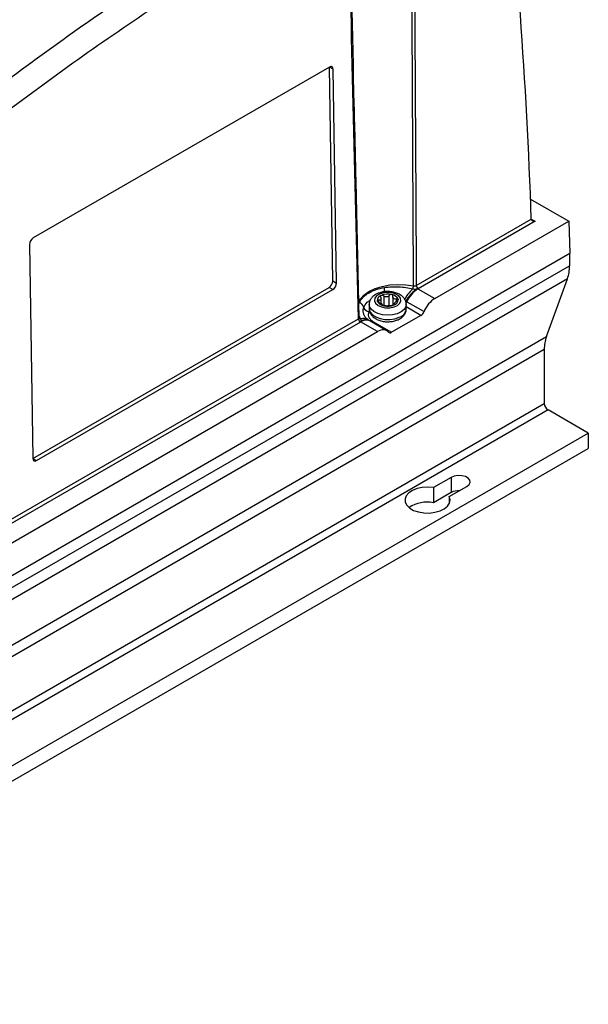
# Model space of a CAD drawing. Header units: millimetres. Extents: x -0.41 to 0.79, y -0.23 to 0.59.
# Tile 48 of 83: x 0.68 to 0.79, y -0.23 to -0.04. Entities that reach past the tile are written whole.
import ezdxf

# ---------------------------------------------------------------- set-up
doc = ezdxf.new("R2010")
doc.units = ezdxf.units.MM

msp = doc.modelspace()

# ---------------------------------------------------------------- linework, layer by layer
at = {"color": 7, "linetype": 'Continuous', "lineweight": 25}
for p, q in [((0.7386313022, -0.0512581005), (0.6827698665, -0.0835062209)), ((0.7392484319, -0.0916249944), (0.7386436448, -0.0512653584)), ((0.7393507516, -0.0516735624), (0.7386436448, -0.0512653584)), ((0.7399555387, -0.0920331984), (0.7393507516, -0.0516735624)), ((0.7442565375, -0.0985663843), (0.743709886, -0.0757526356)), ((0.776570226, -0.0761772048), (0.7838008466, -0.0803513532)), ((0.7550137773, -0.0924789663), (0.7767076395, -0.0799553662)), ((0.7774146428, -0.0803565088), (0.7553672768, -0.0930841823)), ((0.7585091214, -0.0949519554), (0.7838008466, -0.0803513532)), ((0.7838008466, -0.0803513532), (0.7839859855, -0.0864754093)), ((0.6820751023, -0.084738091), (0.6826798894, -0.1250977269)), ((0.7839859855, -0.0864754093), (0.6021978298, -0.1914194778)), ((0.7839242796, -0.0865110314), (0.7839242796, -0.0887665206)), ((0.6021978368, -0.193674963), (0.7839242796, -0.0887665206)), ((0.7835297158, -0.0912282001), (0.6018032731, -0.1961366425)), ((0.682692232, -0.1251049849), (0.7385536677, -0.0928568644)), ((0.7392607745, -0.0932650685), (0.7385536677, -0.0928568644)), ((0.7392484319, -0.0916249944), (0.7399555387, -0.0920331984)), ((0.7795458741, -0.1021161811), (0.7835297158, -0.0912282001)), ((0.6833993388, -0.1255131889), (0.7392607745, -0.0932650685)), ((0.7505947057, -0.0946028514), (0.7505947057, -0.09622276)), ((0.7506011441, -0.0945144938), (0.7505990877, -0.0944711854)), ((0.7553189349, -0.0931102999), (0.7585091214, -0.0949519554)), ((0.7461296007, -0.0960672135), (0.7461296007, -0.0968837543)), ((0.7483633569, -0.0958729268), (0.7483633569, -0.0949582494)), ((0.7486644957, -0.0962052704), (0.7486644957, -0.0961464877)), ((0.7508958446, -0.0958996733), (0.7508958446, -0.0961223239)), ((0.7531296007, -0.0968837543), (0.7531296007, -0.0960672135)), ((0.7532611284, -0.095568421), (0.7564705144, -0.0974211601)), ((0.7558880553, -0.0981266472), (0.7503681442, -0.101313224)), ((0.6348056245, -0.1618736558), (0.7441087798, -0.0987742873)), ((0.7444622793, -0.0993795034), (0.635159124, -0.1624788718)), ((0.7476977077, -0.1011932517), (0.7445075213, -0.0993515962)), ((0.7462555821, -0.0991775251), (0.746088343, -0.0990702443)), ((0.7494602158, -0.1010272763), (0.746257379, -0.099178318)), ((0.7471532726, -0.0994573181), (0.7503681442, -0.101313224)), ((0.5978194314, -0.2070246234), (0.7795458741, -0.1021161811)), ((0.6383009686, -0.1643466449), (0.7476977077, -0.1011932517)), ((0.7791513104, -0.1045778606), (0.5974248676, -0.209486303)), ((0.7791513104, -0.1045778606), (0.7791513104, -0.1147485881)), ((0.5974248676, -0.2196570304), (0.7791513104, -0.1147485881)), ((0.7798584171, -0.1159733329), (0.5981319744, -0.2208817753)), ((0.787459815, -0.1203615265), (0.7798584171, -0.1159733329)), ((0.6057333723, -0.2252699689), (0.787459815, -0.1203615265)), ((0.787459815, -0.1203615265), (0.787459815, -0.1232194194)), ((0.6057333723, -0.2281278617), (0.787459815, -0.1232194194)), ((0.682692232, -0.1251049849), (0.6833993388, -0.1255131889)), ((0.7615796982, -0.1286888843), (0.7582527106, -0.1306095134)), ((0.7615796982, -0.1286888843), (0.7615796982, -0.1315467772)), ((0.7582527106, -0.1306095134), (0.7582527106, -0.1334674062)), ((0.7615796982, -0.1315467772), (0.7582527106, -0.1334674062)), ((0.7612225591, -0.1323239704), (0.7645495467, -0.1304033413)), ((0.7612225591, -0.1323239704), (0.7612225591, -0.1336260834))]:
    msp.add_line(p, q, dxfattribs=at)
at = {"color": 9, "linetype": 'Continuous', "lineweight": 25}
for p, q in [((0.7767073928, -0.079948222), (0.7774146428, -0.0803565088)), ((0.7488726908, -0.094442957), (0.7488726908, -0.0963028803)), ((0.7499296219, -0.0962665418), (0.7499296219, -0.0943575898)), ((0.7479011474, -0.0952713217), (0.7479011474, -0.0956358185)), ((0.7486580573, -0.096171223), (0.7486580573, -0.0961963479)), ((0.7509576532, -0.0960758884), (0.7509576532, -0.0959854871)), ((0.7512576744, -0.095480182), (0.7512576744, -0.0950002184)), ((0.7558880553, -0.0981266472), (0.7531296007, -0.0965342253))]:
    msp.add_line(p, q, dxfattribs=at)
at = {"color": 9, "linetype": 'Continuous', "lineweight": 25, "flags": 128}
for points in [[(0.7441284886, -0.095472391), (0.7443974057, -0.0950593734), (0.7451246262, -0.0942941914), (0.7460879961, -0.0936215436), (0.7472531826, -0.093065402), (0.7485786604, -0.0926455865), (0.7500171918, -0.0923770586), (0.75151751, -0.0922693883), (0.7530261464, -0.0923264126), (0.7544893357, -0.0925460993)], [(0.7531293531, -0.0960431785), (0.7530411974, -0.096518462), (0.752703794, -0.0970330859), (0.7521383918, -0.0974760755), (0.7513869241, -0.0978145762), (0.7505051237, -0.098023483), (0.7495583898, -0.0980873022), (0.7486169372, -0.0980013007), (0.7477505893, -0.0977718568), (0.7470235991, -0.0974159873), (0.7464898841, -0.0969600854), (0.7461890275, -0.0964379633), (0.7461296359, -0.096076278)], [(0.7461296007, -0.0968837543), (0.7461336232, -0.0969805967), (0.7463085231, -0.0975215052), (0.746729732, -0.0980151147), (0.747366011, -0.0984248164), (0.7481701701, -0.0987202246), (0.7490825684, -0.0988794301), (0.7500355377, -0.0988906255), (0.7509584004, -0.0987529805), (0.7517827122, -0.0984767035)]]:
    msp.add_lwpolyline(points, dxfattribs=at)
at = {"color": 7, "linetype": 'Continuous', "lineweight": 25, "flags": 128}
for points in [[(0.748091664, -0.0941128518), (0.7475350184, -0.0944627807), (0.7472053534, -0.0948980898), (0.7471383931, -0.0953716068), (0.7473413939, -0.0958320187), (0.7477923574, -0.0962294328), (0.7484424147, -0.0965207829), (0.749221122, -0.096674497), (0.7500440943, -0.0966739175), (0.7508221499, -0.0965191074), (0.7514709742, -0.0962268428), (0.7519202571, -0.0958287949), (0.7521213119, -0.0953680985), (0.7520523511, -0.0948946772), (0.7517208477, -0.0944598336), (0.7511627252, -0.0941106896), (0.750438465, -0.0938850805), (0.7496265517, -0.0938074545), (0.7488149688, -0.0938862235), (0.748091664, -0.0941128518)], [(0.7460898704, -0.0990755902), (0.7460787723, -0.0990688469), (0.7460464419, -0.0990457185), (0.7460243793, -0.0990288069), (0.7460223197, -0.0990271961), (0.7460218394, -0.0990268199), (0.7460217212, -0.0990267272), (0.7460217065, -0.0990267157), (0.7460216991, -0.0990267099), (0.7460216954, -0.099026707), (0.7460216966, -0.099026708), (0.7460216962, -0.0990267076)], [(0.7645495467, -0.1304033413), (0.7649678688, -0.1300584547), (0.7651566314, -0.1296517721), (0.7650930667, -0.1292323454), (0.7647848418, -0.1288507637), (0.764269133, -0.1285530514), (0.7636081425, -0.1283751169), (0.7628815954, -0.1283384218), (0.7621771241, -0.1284473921), (0.7615796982, -0.1286888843)], [(0.7582527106, -0.1306095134), (0.7572039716, -0.1305219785), (0.7561503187, -0.1305869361), (0.7551572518, -0.130800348), (0.7542865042, -0.1311489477), (0.7535922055, -0.1316110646), (0.7531175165, -0.1321579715), (0.7528919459, -0.1327556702), (0.7529295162, -0.133367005), (0.7532278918, -0.1339539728), (0.7537685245, -0.134480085), (0.754517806, -0.134912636), (0.7554291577, -0.1352247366), (0.7564459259, -0.1353969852), (0.7575049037, -0.135418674), (0.7585402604, -0.1352884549), (0.7594876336, -0.1350144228), (0.7602881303, -0.1346136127), (0.760891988, -0.1341109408), (0.7612616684, -0.1335376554), (0.7613741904, -0.1329293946), (0.7612225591, -0.1323239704)]]:
    msp.add_lwpolyline(points, dxfattribs=at)
at = {"color": 7, "linetype": 'Continuous', "lineweight": 25}
for centre, radius, start, end in [((0.7767351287, -0.0888766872), 0.007189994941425, 340.9099683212, 0.877932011), ((0.7529004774, -0.0925112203), 0.0015892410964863, 336.6420793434, 358.7424288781), ((0.7557829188, -0.0924355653), 0.000770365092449, 183.2296536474, 237.3477380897), ((0.7486725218, -0.0953207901), 0.0010027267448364, 104.9033823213, 185.0269079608), ((0.7496363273, -0.0972903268), 0.0031823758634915, 76.6602673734, 112.5751264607), ((0.7502024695, -0.0956915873), 0.0015071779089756, 23.413343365, 83.59592532), ((0.7587335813, -0.0981128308), 0.0066218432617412, 131.3423953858, 154.5442648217), ((0.7581721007, -0.0981525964), 0.0058320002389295, 119.8957350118, 152.1091891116), ((0.7581713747, -0.0975886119), 0.005309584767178, 122.494907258, 157.6365810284), ((0.7424632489, -0.0977140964), 0.0028529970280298, 22.0150209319, 48.8259687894), ((0.749056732, -0.094809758), 0.0015071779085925, 203.4133433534, 263.595925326), ((0.7491607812, -0.0950695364), 0.0011163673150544, 228.920142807, 238.0891258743), ((0.7481581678, -0.0964247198), 0.0005798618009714, 44.6526763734, 62.3565923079), ((0.7496228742, -0.0932110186), 0.0031823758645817, 256.6602673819, 292.5751264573), ((0.7500984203, -0.0958400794), 0.0011163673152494, 48.9201428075, 58.0891258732), ((0.7511010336, -0.0944848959), 0.0005798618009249, 224.6526763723, 242.3565923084), ((0.7505866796, -0.0951805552), 0.0010027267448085, 284.9033823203, 5.0269079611), ((0.7461815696, -0.0962810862), 0.0011332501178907, 198.7123031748, 263.5372955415), ((0.7448779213, -0.0987308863), 0.0007703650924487, 183.2296536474, 237.3477380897), ((0.7863404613, -0.104467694), 0.0071899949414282, 160.9099683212, 180.877932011), ((0.7806865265, -0.1146787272), 0.0015368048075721, 182.6054784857, 237.39452166), ((0.7630357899, -0.1343416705), 0.0031514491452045, 87.3643472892, 117.5187424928), ((0.7570693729, -0.1393567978), 0.0060070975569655, 78.6390071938, 124.4626310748)]:
    msp.add_arc(centre, radius, start, end, dxfattribs=at)
at = {"color": 9, "linetype": 'Continuous', "lineweight": 25}
for centre, radius, start, end in [((0.7358418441, -0.0925997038), 0.0131830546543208, 355.2652642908, 358.8491493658), ((0.7516820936, -0.0948821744), 0.0017217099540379, 325.2015845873, 336.5102942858), ((0.751272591, -0.0966794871), 0.001868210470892, 285.8460428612, 353.7228193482), ((0.744564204, -0.0984321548), 0.0003540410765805, 213.3428788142, 272.8750182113), ((0.7454733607, -0.1004199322), 0.0014782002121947, 65.3295628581, 131.835405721), ((0.7455249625, -0.1007041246), 0.0016924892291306, 64.3580973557, 126.9523610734), ((0.7451100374, -0.1000569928), 0.0013765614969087, 56.8572657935, 112.55805456), ((0.7464022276, -0.098541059), 0.0007303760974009, 271.2664915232, 296.9386623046), ((0.7465741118, -0.098727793), 0.0006895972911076, 277.306275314, 300.462286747), ((0.7467920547, -0.0988578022), 0.0006999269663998, 278.8785495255, 301.0696330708)]:
    msp.add_arc(centre, radius, start, end, dxfattribs=at)
at = {"color": 7, "linetype": 'Continuous', "lineweight": 25}
for centre, major_axis, ratio, start_param, end_param in [((-0.0189697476, -0.560178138), (0.5479150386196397, 0.9837737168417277), 0.5873670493, 5.510998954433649, 5.596039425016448), ((0.7386436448, -0.0520817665), (0.0004866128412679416, 0.0008737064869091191), 0.5873670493, 5.488667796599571, 7.059464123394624), ((0.7774146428, -0.0799482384), (0.0007071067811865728, 0), 0.5773815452, 3.163915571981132, 4.712388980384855), ((0.6827822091, -0.0843298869), (0.0004866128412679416, 0.000873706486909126), 0.5873670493, 0.7762788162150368, 2.347075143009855), ((0.7385413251, -0.0920331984), (0.0004866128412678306, 0.0008737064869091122), 0.5873670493, 3.917871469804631, 5.488667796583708), ((0.7392484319, -0.0924414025), (0.0004866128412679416, 0.000873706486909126), 0.5873670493, 3.917871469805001, 5.488667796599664), ((0.7585523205, -0.0978347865), (0.001703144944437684, 0.003057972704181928), 0.5873670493, 0.7762788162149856, 1.758044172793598), ((0.7558757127, -0.0973029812), (0.0004866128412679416, 0.000873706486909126), 0.5873670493, 3.917871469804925, 4.89963682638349), ((0.7477409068, -0.1040760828), (0.001703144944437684, 0.003057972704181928), 0.5873670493, 6.077698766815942, 7.059464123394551), ((0.7503558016, -0.100489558), (0.0004866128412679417, 0.0008737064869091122), 0.5873670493, 2.936106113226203, 3.917871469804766), ((0.6833869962, -0.1246895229), (0.0004866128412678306, 0.0008737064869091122), 0.5873670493, 2.347075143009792, 3.917871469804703)]:
    msp.add_ellipse(centre, major_axis=major_axis, ratio=ratio, start_param=start_param, end_param=end_param, dxfattribs=at)
for points, knots in [([(0.6308660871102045, -0.0929135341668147), (0.6353531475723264, -0.0887896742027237), (0.639867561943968, -0.0847546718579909), (0.6489382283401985, -0.0768749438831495), (0.6534953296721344, -0.0730287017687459), (0.6626535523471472, -0.0655243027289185), (0.6672565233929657, -0.0618646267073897), (0.6764874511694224, -0.0547461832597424), (0.681117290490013, -0.0512861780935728), (0.6904066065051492, -0.0445662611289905), (0.6950680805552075, -0.0413031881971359), (0.7043952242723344, -0.0349923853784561), (0.7090632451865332, -0.0319432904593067), (0.7230807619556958, -0.0231142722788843), (0.7324423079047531, -0.0176492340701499), (0.7418254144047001, -0.0126182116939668)], [0, 0, 0, 0, 0.125, 0.125, 0.2500000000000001, 0.2500000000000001, 0.3750000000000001, 0.3750000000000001, 0.5000000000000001, 0.5000000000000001, 0.6250000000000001, 0.6250000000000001, 0.7500000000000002, 0.7500000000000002, 1, 1, 1, 1]), ([(0.7544893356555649, -0.0925460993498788), (0.7544470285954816, -0.0834849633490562), (0.754402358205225, -0.0744248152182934), (0.754355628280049, -0.0653655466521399), (0.7543331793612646, -0.0610135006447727), (0.754310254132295, -0.0566616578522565), (0.7542868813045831, -0.0523100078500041), (0.754259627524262, -0.0472357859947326), (0.754231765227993, -0.0421618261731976), (0.7542033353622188, -0.0370881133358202), (0.754156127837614, -0.0286632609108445), (0.7541073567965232, -0.0202390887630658), (0.7540571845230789, -0.0118155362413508)], [0.0004913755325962, 0.0004913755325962, 0.0004913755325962, 0.0004913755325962, 0.0333253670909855, 0.0333253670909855, 0.0333253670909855, 0.0490987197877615, 0.0490987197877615, 0.0490987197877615, 0.0674911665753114, 0.0674911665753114, 0.0674911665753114, 0.0980316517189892, 0.0980316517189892, 0.0980316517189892, 0.0980316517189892]), ([(0.7545286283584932, -0.0116188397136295), (0.7545838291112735, -0.0200832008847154), (0.7546378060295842, -0.0285482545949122), (0.7546904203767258, -0.0370140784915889), (0.754721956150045, -0.0420882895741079), (0.7547530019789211, -0.0471627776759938), (0.7547835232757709, -0.0522375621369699), (0.7548096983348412, -0.05658969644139), (0.7548354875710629, -0.0609420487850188), (0.7548608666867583, -0.0652946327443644), (0.7549136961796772, -0.0743550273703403), (0.7549647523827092, -0.0834164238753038), (0.7550137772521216, -0.0924789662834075)], [7.6085755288e-06, 7.6085755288e-06, 7.6085755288e-06, 7.6085755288e-06, 0.0306937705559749, 0.0306937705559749, 0.0306937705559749, 0.0490863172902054, 0.0490863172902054, 0.0490863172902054, 0.0648597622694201, 0.0648597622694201, 0.0648597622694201, 0.0976939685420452, 0.0976939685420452, 0.0976939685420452, 0.0976939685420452]), ([(0.7421379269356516, -0.0180370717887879), (0.7343330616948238, -0.022246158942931), (0.7265243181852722, -0.0267632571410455), (0.7085664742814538, -0.0378559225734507), (0.6984268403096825, -0.0446400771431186), (0.6782700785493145, -0.0591704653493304), (0.6682529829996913, -0.0669166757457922), (0.6502903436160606, -0.0817641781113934), (0.6423109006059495, -0.0887108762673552), (0.6344165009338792, -0.0959373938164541)], [3.109241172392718, 3.109241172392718, 3.109241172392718, 3.109241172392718, 3.17595934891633, 3.17595934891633, 3.2629390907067, 3.2629390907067, 3.349918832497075, 3.349918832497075, 3.420469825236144, 3.420469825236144, 3.420469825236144, 3.420469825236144]), ([(0.7423011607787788, -0.0178749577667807), (0.7426185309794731, -0.0313594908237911), (0.7430541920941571, -0.0498700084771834), (0.7435142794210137, -0.0691347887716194), (0.7436544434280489, -0.0749169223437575), (0.7436728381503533, -0.0756757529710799)], [0, 0, 0, 0, 0.6997771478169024, 0.960599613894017, 1, 1, 1, 1]), ([(0.7443415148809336, -0.0955666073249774), (0.7444333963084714, -0.0954018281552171), (0.7445404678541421, -0.0952411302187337), (0.7447848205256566, -0.0949284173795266), (0.7449224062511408, -0.0947762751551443), (0.7452236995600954, -0.0944859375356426), (0.7453878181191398, -0.0943471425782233), (0.7457431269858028, -0.0940829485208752), (0.7459349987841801, -0.0939572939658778), (0.7463388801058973, -0.0937244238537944), (0.746551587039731, -0.0936165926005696), (0.7469984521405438, -0.0934178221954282), (0.7472338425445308, -0.0933264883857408), (0.7479633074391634, -0.0930809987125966), (0.748478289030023, -0.0929550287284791), (0.7490222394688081, -0.0928644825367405)], [0, 0, 0, 0, 0.1250000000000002, 0.1250000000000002, 0.2500000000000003, 0.2500000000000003, 0.3750000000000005, 0.3750000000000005, 0.5000000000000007, 0.5000000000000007, 0.6250000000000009, 0.6250000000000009, 0.750000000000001, 0.750000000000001, 1, 1, 1, 1]), ([(0.7490222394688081, -0.0928644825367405), (0.7494558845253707, -0.0927922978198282), (0.7498993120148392, -0.0927456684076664), (0.7508003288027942, -0.0927010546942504), (0.7512605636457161, -0.0927034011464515), (0.7521673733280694, -0.0927539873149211), (0.7526188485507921, -0.0928020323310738), (0.7535098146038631, -0.0929415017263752), (0.753941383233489, -0.0930315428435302), (0.7543594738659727, -0.0931413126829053)], [0, 0, 0, 0, 0.25, 0.25, 0.5, 0.5, 0.75, 0.75, 1, 1, 1, 1]), ([(0.754489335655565, -0.0925460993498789), (0.7545789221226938, -0.09256579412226), (0.7546761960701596, -0.0925697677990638), (0.7548600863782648, -0.0925463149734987), (0.7549463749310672, -0.0925187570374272), (0.7550137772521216, -0.0924789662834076)], [0, 0, 0, 0, 0.5, 0.5, 1, 1, 1, 1]), ([(0.747680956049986, -0.0940176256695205), (0.7475444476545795, -0.0940852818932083), (0.7471821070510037, -0.094264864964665), (0.7467018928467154, -0.0946495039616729), (0.7463218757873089, -0.0951846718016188), (0.7461272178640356, -0.0956837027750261), (0.7461515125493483, -0.0959851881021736), (0.7461592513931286, -0.0960812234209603)], [0, 0, 0, 0, 0.158106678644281, 0.4196699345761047, 0.6618347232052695, 0.8922806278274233, 1, 1, 1, 1]), ([(0.7531173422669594, -0.0960300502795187), (0.7531007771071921, -0.0958395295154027), (0.7530661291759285, -0.0954410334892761), (0.7527599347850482, -0.0948969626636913), (0.752301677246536, -0.094421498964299), (0.751681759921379, -0.0940362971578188), (0.7509189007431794, -0.0937595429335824), (0.7500552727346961, -0.0936157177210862), (0.7491593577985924, -0.0936211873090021), (0.7483464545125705, -0.0937563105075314), (0.7478842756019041, -0.0939377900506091), (0.747680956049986, -0.0940176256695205)], [0, 0, 0, 0, 0.0936342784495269, 0.1958468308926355, 0.3007466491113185, 0.4137835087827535, 0.534370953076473, 0.6569277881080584, 0.779420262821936, 0.902963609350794, 0.9999999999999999, 0.9999999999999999, 0.9999999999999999, 0.9999999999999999]), ([(0.7483015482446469, -0.094700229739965), (0.7483395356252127, -0.0947832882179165), (0.7483610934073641, -0.0948674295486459), (0.7483652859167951, -0.0950246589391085), (0.7483469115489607, -0.0950969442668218), (0.7482704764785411, -0.0952059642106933), (0.7482120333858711, -0.0952432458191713), (0.7480710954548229, -0.0952810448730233), (0.7479893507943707, -0.0952827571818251), (0.7479011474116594, -0.0952713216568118)], [0, 0, 0, 0, 0.25, 0.25, 0.5, 0.5, 0.75, 0.75, 1, 1, 1, 1]), ([(0.7483015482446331, -0.094700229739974), (0.7482701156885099, -0.0946315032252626), (0.7482617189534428, -0.0945605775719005), (0.7482998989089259, -0.0944350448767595), (0.7483470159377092, -0.0943822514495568), (0.7484146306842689, -0.0943517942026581)], [0, 0, 0, 0, 0.5, 0.5, 1, 1, 1, 1]), ([(0.7484146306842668, -0.0943517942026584), (0.7484821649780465, -0.0943213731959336), (0.7485662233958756, -0.0943147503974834), (0.7487316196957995, -0.0943487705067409), (0.748810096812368, -0.0943883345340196), (0.7488726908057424, -0.0944429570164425)], [0, 0, 0, 0, 0.5, 0.5, 1, 1, 1, 1]), ([(0.7499296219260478, -0.0943575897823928), (0.7498727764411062, -0.0944343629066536), (0.7498010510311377, -0.0945017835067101), (0.749631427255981, -0.0946038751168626), (0.7495330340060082, -0.0946372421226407), (0.7493312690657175, -0.0946535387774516), (0.7492268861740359, -0.0946365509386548), (0.7490355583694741, -0.0945636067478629), (0.7489483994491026, -0.0945090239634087), (0.7488726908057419, -0.0944429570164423)], [0, 0, 0, 0, 0.25, 0.25, 0.5, 0.5, 0.75, 0.75, 1, 1, 1, 1]), ([(0.7503705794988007, -0.0941938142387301), (0.750291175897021, -0.0941752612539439), (0.7502028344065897, -0.0941825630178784), (0.7500442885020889, -0.0942427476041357), (0.7499766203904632, -0.0942941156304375), (0.749929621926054, -0.0943575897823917)], [0, 0, 0, 0, 0.5, 0.5, 1, 1, 1, 1]), ([(0.7505967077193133, -0.0944210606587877), (0.7505965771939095, -0.0944139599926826), (0.7505957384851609, -0.0943683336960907), (0.7505641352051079, -0.0943197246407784), (0.7505096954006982, -0.09425865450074), (0.7504530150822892, -0.0942182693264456), (0.7503937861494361, -0.0942006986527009), (0.7503705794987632, -0.0941938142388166)], [0, 0, 0, 0, 0.064712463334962, 0.4158187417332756, 0.5019862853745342, 0.8048718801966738, 1, 1, 1, 1]), ([(0.7543594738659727, -0.0931413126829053), (0.754507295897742, -0.0931726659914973), (0.7546672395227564, -0.093180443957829), (0.7548974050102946, -0.0931582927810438), (0.7549731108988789, -0.0931450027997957), (0.7550815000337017, -0.0931196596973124), (0.7551168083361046, -0.0931100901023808), (0.7551883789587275, -0.0930934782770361), (0.7552280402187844, -0.0930863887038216), (0.7552652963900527, -0.0930966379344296)], [0, 0, 0, 0, 0.5000000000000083, 0.5000000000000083, 0.7500000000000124, 0.7500000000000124, 0.8750000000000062, 0.8750000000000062, 1, 1, 1, 1]), ([(0.7476736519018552, -0.0954086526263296), (0.7476617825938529, -0.0953596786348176), (0.7476801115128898, -0.095318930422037), (0.7477643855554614, -0.0952697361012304), (0.7478282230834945, -0.0952618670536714), (0.7479011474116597, -0.0952713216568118)], [0, 0, 0, 0, 0.5, 0.5, 1, 1, 1, 1]), ([(0.7480015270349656, -0.0956854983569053), (0.7479230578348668, -0.0956534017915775), (0.7478471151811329, -0.0956105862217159), (0.7477272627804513, -0.0955122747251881), (0.7476855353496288, -0.0954576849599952), (0.7476736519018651, -0.0954086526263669)], [0, 0, 0, 0, 0.5, 0.5, 1, 1, 1, 1]), ([(0.7488886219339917, -0.0963075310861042), (0.7488092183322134, -0.0962889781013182), (0.748743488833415, -0.0962640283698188), (0.7486623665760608, -0.0962137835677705), (0.7486477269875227, -0.0961895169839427), (0.7486580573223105, -0.0961712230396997)], [0, 0, 0, 0, 0.5, 0.5, 1, 1, 1, 1]), ([(0.7493295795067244, -0.0963281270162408), (0.7492825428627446, -0.0963378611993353), (0.749214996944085, -0.0963428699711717), (0.7490569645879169, -0.096337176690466), (0.7489681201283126, -0.0963261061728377), (0.7488886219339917, -0.0963075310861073)], [0, 0, 0, 0, 0.5, 0.5, 1, 1, 1, 1]), ([(0.7493295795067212, -0.0963281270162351), (0.7493864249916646, -0.0963163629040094), (0.7494581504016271, -0.0963072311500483), (0.7496277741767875, -0.0962906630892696), (0.7497261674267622, -0.0962829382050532), (0.7499279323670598, -0.096266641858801), (0.7500323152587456, -0.0962579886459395), (0.7502236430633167, -0.0962454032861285), (0.7503108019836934, -0.0962417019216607), (0.7503865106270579, -0.0962427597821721)], [0, 0, 0, 0, 0.25, 0.25, 0.5, 0.5, 0.75, 0.75, 1, 1, 1, 1]), ([(0.750844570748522, -0.0961495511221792), (0.7507770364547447, -0.0961799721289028), (0.7506929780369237, -0.0962049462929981), (0.7505275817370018, -0.0962368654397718), (0.7504491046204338, -0.0962436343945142), (0.7503865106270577, -0.096242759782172)], [0, 0, 0, 0, 0.5, 0.5, 1, 1, 1, 1]), ([(0.7509576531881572, -0.095985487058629), (0.7509890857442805, -0.0960004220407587), (0.7509974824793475, -0.0960251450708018), (0.7509593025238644, -0.0960848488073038), (0.7509121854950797, -0.0961190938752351), (0.7508445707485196, -0.0961495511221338)], [0, 0, 0, 0, 0.5, 0.5, 1, 1, 1, 1]), ([(0.7509576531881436, -0.0959854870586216), (0.7509196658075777, -0.0959674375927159), (0.7508981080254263, -0.0959415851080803), (0.7508939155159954, -0.0958698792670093), (0.7509122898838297, -0.0958232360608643), (0.7509887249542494, -0.0957142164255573), (0.7510471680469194, -0.0956512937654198), (0.7511881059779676, -0.0955279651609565), (0.7512698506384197, -0.0954679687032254), (0.7513580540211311, -0.0954143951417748)], [0, 0, 0, 0, 0.25, 0.25, 0.5, 0.5, 0.75, 0.75, 1, 1, 1, 1]), ([(0.7512576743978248, -0.0950002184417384), (0.7513360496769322, -0.0949785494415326), (0.7514119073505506, -0.0949751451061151), (0.7515316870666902, -0.0950074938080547), (0.7515736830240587, -0.0950437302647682), (0.7515855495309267, -0.09509269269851)], [0, 0, 0, 0, 0.5, 0.5, 1, 1, 1, 1]), ([(0.7515855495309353, -0.0950926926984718), (0.7515974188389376, -0.0951416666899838), (0.7515790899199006, -0.0952007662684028), (0.7514948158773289, -0.0953158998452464), (0.751430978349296, -0.0953701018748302), (0.7513580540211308, -0.095414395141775)], [0, 0, 0, 0, 0.5, 0.5, 1, 1, 1, 1]), ([(0.7458680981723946, -0.0989030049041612), (0.7457413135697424, -0.0988034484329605), (0.7455186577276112, -0.0986286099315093), (0.7454195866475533, -0.0984738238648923), (0.7453769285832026, -0.0984071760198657)], [0, 0, 0, 0, 0.5694196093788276, 1, 1, 1, 1]), ([(0.7460540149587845, -0.0974071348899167), (0.7459887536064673, -0.0975618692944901), (0.7459528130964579, -0.0977178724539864), (0.7459413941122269, -0.0980324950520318), (0.7459671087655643, -0.098192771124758), (0.7460811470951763, -0.0985001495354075), (0.7461687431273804, -0.0986489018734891), (0.74640873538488, -0.0989359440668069), (0.7465570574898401, -0.0990693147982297), (0.7467331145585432, -0.0991921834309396)], [0, 0, 0, 0, 0.25, 0.25, 0.5, 0.5, 0.75, 0.75, 1, 1, 1, 1]), ([(0.7461358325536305, -0.0968821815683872), (0.746153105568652, -0.0970859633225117), (0.746188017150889, -0.097497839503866), (0.7464988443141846, -0.0980541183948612), (0.7469576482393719, -0.0985294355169), (0.7475774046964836, -0.0989146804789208), (0.7483403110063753, -0.0991914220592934), (0.7492039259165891, -0.0993352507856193), (0.7500998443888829, -0.0993297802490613), (0.7509127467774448, -0.0991946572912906), (0.7513749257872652, -0.0990131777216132), (0.7515782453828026, -0.0989333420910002)], [0, 0, 0, 0, 0.0994517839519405, 0.2010082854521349, 0.3052348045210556, 0.417546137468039, 0.537359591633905, 0.6591297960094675, 0.7808360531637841, 0.9035864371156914, 0.9999999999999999, 0.9999999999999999, 0.9999999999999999, 0.9999999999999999]), ([(0.7515782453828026, -0.0989333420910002), (0.751714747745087, -0.0988656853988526), (0.752077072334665, -0.0986861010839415), (0.7525574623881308, -0.0983014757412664), (0.7529368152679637, -0.0977662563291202), (0.753130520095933, -0.0972746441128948), (0.7531075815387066, -0.0969807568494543), (0.753100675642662, -0.0968922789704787)], [0, 0, 0, 0, 0.1594552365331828, 0.4232494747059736, 0.6674797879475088, 0.8998912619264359, 1, 1, 1, 1]), ([(0.7442687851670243, -0.0986258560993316), (0.7442672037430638, -0.0986241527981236), (0.7442630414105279, -0.0986196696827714), (0.7442609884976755, -0.0985862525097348), (0.7442597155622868, -0.0985655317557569)], [0, 0, 0, 0, 0.3799369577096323, 1, 1, 1, 1]), ([(0.7444874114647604, -0.0993185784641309), (0.7444743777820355, -0.0992941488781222), (0.7444913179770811, -0.0992686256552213), (0.7445237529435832, -0.0992251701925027), (0.7445411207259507, -0.0992043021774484), (0.744587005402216, -0.099140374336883), (0.7446100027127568, -0.0990971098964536), (0.7446362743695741, -0.0990082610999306), (0.7446396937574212, -0.0989620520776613), (0.7446259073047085, -0.0988724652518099), (0.7446091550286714, -0.0988286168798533), (0.7445819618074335, -0.0987857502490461)], [0, 0, 0, 0, 0.125, 0.125, 0.25, 0.25, 0.5, 0.5, 0.75, 0.75, 1, 1, 1, 1]), ([(0.7460273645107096, -0.0990311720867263), (0.7460273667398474, -0.0990311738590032), (0.7460273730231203, -0.0990311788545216), (0.7460269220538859, -0.0990308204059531), (0.7460258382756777, -0.0990299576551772), (0.746023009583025, -0.0990277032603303), (0.7460140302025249, -0.0990205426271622), (0.7459611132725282, -0.0989783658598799), (0.7459080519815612, -0.0989385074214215), (0.745861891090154, -0.0989038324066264)], [0, 0, 0, 0, 0.0032623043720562, 0.0091954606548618, 0.0174730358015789, 0.0327954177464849, 0.0696110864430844, 0.1906042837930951, 1, 1, 1, 1])]:
    msp.add_open_spline(points, degree=3, knots=knots, dxfattribs=at)
for points in [[(0.744108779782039, -0.0987742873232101), (0.7434450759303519, -0.0718670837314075), (0.7427993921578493, -0.0449492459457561), (0.7421660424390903, -0.0180241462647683)], [(0.7767076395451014, -0.0799553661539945), (0.7767076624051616, -0.0799560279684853), (0.7767076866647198, -0.0799566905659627), (0.7767077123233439, -0.0799573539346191)], [(0.7506885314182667, -0.0948924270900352), (0.750607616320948, -0.094793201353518), (0.7505809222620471, -0.0946555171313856), (0.7506011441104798, -0.094514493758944)], [(0.7552652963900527, -0.0930966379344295), (0.7552832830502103, -0.0931015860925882), (0.755301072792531, -0.09310637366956), (0.7553189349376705, -0.0931102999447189)], [(0.7553672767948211, -0.0930841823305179), (0.7553516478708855, -0.0930932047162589), (0.7553355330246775, -0.0931019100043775), (0.7553189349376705, -0.0931102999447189)], [(0.7480015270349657, -0.0956854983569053), (0.7481550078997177, -0.0957482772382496), (0.7483052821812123, -0.0958302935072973), (0.7484272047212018, -0.0959110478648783)], [(0.7485706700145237, -0.0960171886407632), (0.7486515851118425, -0.0960865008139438), (0.7486782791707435, -0.0961354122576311), (0.7486580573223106, -0.0961712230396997)], [(0.7512576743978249, -0.0950002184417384), (0.7511041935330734, -0.0950426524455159), (0.7509539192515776, -0.0950494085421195), (0.7508319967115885, -0.0949985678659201)], [(0.7530175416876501, -0.0954244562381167), (0.7530988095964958, -0.0954736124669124), (0.7531800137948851, -0.0955215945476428), (0.7532611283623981, -0.0955684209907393)], [(0.7445075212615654, -0.099351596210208), (0.7444930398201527, -0.0993611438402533), (0.7444779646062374, -0.0993704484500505), (0.7444622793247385, -0.0993795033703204)], [(0.7445075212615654, -0.099351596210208), (0.7445007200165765, -0.0993412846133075), (0.7444936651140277, -0.0993302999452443), (0.744487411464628, -0.0993185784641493)], [(0.7467331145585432, -0.0991921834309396), (0.7467958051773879, -0.099235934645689), (0.7468554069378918, -0.0992811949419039), (0.7469237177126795, -0.099322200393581)], [(0.7469237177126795, -0.099322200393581), (0.7469994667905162, -0.0993676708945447), (0.7470760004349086, -0.0994127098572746), (0.74715327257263, -0.0994573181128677)]]:
    msp.add_open_spline(points, degree=3, dxfattribs=at)
at = {"color": 9, "linetype": 'Continuous', "lineweight": 25}
for points, knots in [([(0.7441921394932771, -0.0958788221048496), (0.7442064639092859, -0.0958426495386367), (0.7442482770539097, -0.0957370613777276), (0.7443045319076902, -0.095634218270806), (0.7443415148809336, -0.0955666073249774)], [0, 0, 0, 0, 0.3425816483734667, 1, 1, 1, 1]), ([(0.7451082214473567, -0.0966446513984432), (0.7452705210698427, -0.0962770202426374), (0.745506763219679, -0.0957418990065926), (0.7461205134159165, -0.0953973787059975), (0.7463126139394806, -0.0952895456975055)], [0, 0, 0, 0, 0.6870053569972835, 1, 1, 1, 1]), ([(0.7445819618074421, -0.0987857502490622), (0.7445382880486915, -0.0987237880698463), (0.7444508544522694, -0.0985997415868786), (0.7443397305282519, -0.0984146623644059), (0.744277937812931, -0.0982904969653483), (0.7442485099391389, -0.098231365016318)], [0, 0, 0, 0, 0.3432866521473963, 0.6872499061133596, 1, 1, 1, 1]), ([(0.7453700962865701, -0.0984117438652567), (0.7453460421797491, -0.0983783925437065), (0.7452706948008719, -0.0982739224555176), (0.7451752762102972, -0.0980878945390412), (0.745082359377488, -0.0978549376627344), (0.7450220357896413, -0.0976136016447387), (0.744996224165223, -0.0973892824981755), (0.7449972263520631, -0.0971247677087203), (0.7450319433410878, -0.0968819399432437), (0.7450890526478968, -0.0967042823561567), (0.7451082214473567, -0.0966446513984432)], [0, 0, 0, 0, 0.0615574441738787, 0.1928232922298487, 0.3250418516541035, 0.4602730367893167, 0.5965436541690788, 0.6964259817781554, 0.8981050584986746, 0.9999999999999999, 0.9999999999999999, 0.9999999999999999, 0.9999999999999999]), ([(0.7461844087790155, -0.0971944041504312), (0.7461586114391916, -0.0972229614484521), (0.746097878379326, -0.0972901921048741), (0.7460700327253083, -0.0973644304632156), (0.7460540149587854, -0.0974071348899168)], [0, 0, 0, 0, 0.4247660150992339, 1, 1, 1, 1]), ([(0.7441087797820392, -0.0987742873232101), (0.7441183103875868, -0.0987686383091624), (0.7441374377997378, -0.0987573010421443), (0.7441630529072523, -0.0987384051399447), (0.7441862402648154, -0.0987181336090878), (0.7442062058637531, -0.0986967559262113), (0.7442228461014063, -0.0986745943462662), (0.7442361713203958, -0.0986517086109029), (0.7442462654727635, -0.0986279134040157), (0.7442526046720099, -0.0986037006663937), (0.7442554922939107, -0.0985831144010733), (0.7442549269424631, -0.0985707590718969), (0.7442547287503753, -0.0985664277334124)], [0, 0, 0, 0, 0.1032658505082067, 0.2072490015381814, 0.3134951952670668, 0.4205236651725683, 0.5237791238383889, 0.6277524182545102, 0.7339900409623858, 0.8410101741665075, 0.9442638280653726, 0.9999999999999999, 0.9999999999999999, 0.9999999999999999, 0.9999999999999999])]:
    msp.add_open_spline(points, degree=3, knots=knots, dxfattribs=at)

doc.saveas('drawing.dxf')
